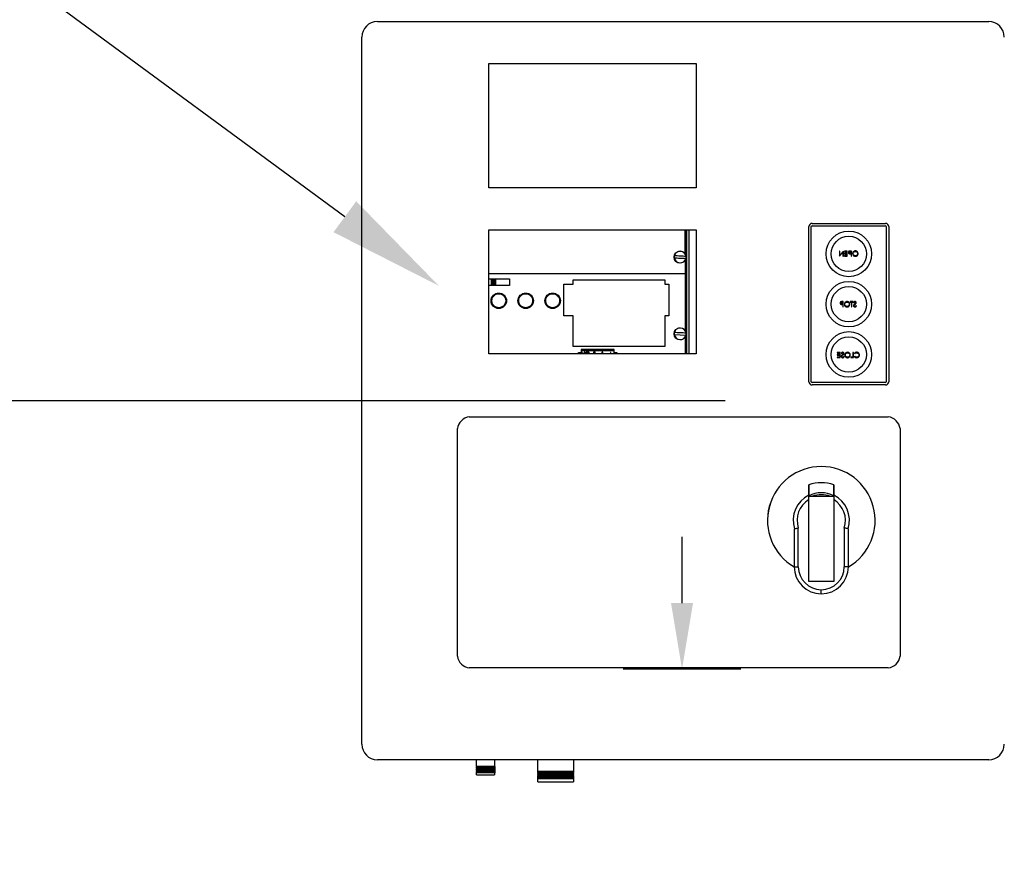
# Model space of a CAD drawing. Header units: inches. Extents: x 170 to 312, y 215 to 248.
# Tile 61 of 256: x 201.233 to 202.023, y 222.051 to 222.735. Entities that reach past the tile are written whole.
import ezdxf
from ezdxf import colors
from ezdxf.entities.mleader import LeaderData, LeaderLine
from ezdxf.math import Vec2, Vec3

# ---------------------------------------------------------------- set-up
doc = ezdxf.new("R2010")
doc.units = ezdxf.units.IN
doc.header["$LTSCALE"] = 0.25
doc.header["$MEASUREMENT"] = 0
doc.layers.add('ANNOTATIONS', color=1, linetype='Continuous')
doc.layers.add('MOTOR LH', color=7, linetype='Continuous')
doc.styles.add('ARIAL', font='arial.ttf', dxfattribs={"height": 0.09375})

msp = doc.modelspace()

# ---------------------------------------------------------------- linework, layer by layer
at = {"layer": 'ANNOTATIONS'}
for p, q in [((201.79908, 222.42941), (200.74813, 222.42941)), ((201.76446, 222.26716), (201.76446, 222.3203)), ((201.81159, 222.21402), (201.71733, 222.21402))]:
    msp.add_line(p, q, dxfattribs=at)
msp.add_solid([(201.77332, 222.26716), (201.7556, 222.26716), (201.76446, 222.21402)], dxfattribs=at)
at = {"layer": 'MOTOR LH'}
for p, q in [((201.51983, 222.73388), (202.01077, 222.73388)), ((201.50736, 222.1538), (201.50736, 222.7214)), ((201.60942, 222.60035), (201.60942, 222.70017)), ((201.60942, 222.70017), (201.77578, 222.70017)), ((201.77578, 222.70017), (201.77578, 222.60035)), ((201.77578, 222.60035), (201.60942, 222.60035)), ((201.60942, 222.46708), (201.60942, 222.56663)), ((201.60942, 222.56663), (201.77578, 222.56663)), ((201.76692, 222.54758), (201.76692, 222.56663)), ((201.76699, 222.56663), (201.76699, 222.54749)), ((201.76764, 222.54607), (201.76764, 222.56663)), ((201.76804, 222.46708), (201.76804, 222.56663)), ((201.76843, 222.46708), (201.76843, 222.56663)), ((201.77026, 222.46708), (201.77026, 222.56663)), ((201.77578, 222.56663), (201.77578, 222.46708)), ((201.86629, 222.4448), (201.86629, 222.56924)), ((201.86829, 222.4448), (201.86829, 222.56924)), ((201.86891, 222.57186), (201.92786, 222.57186)), ((201.86891, 222.56986), (201.92786, 222.56986)), ((201.92848, 222.56924), (201.92848, 222.4448)), ((201.93048, 222.56924), (201.93048, 222.4448)), ((201.76764, 222.4845), (201.76764, 222.5435)), ((201.89089, 222.54968), (201.89089, 222.54552)), ((201.89126, 222.54968), (201.89089, 222.54968)), ((201.89089, 222.54552), (201.89097, 222.54552)), ((201.89097, 222.54552), (201.89371, 222.54879)), ((201.89126, 222.54641), (201.89126, 222.54968)), ((201.89401, 222.54968), (201.89126, 222.54641)), ((201.89371, 222.54879), (201.89371, 222.54552)), ((201.89371, 222.54552), (201.89408, 222.54552)), ((201.89408, 222.54968), (201.89401, 222.54968)), ((201.89408, 222.54552), (201.89408, 222.54968)), ((201.89483, 222.54968), (201.89483, 222.54926)), ((201.89718, 222.54968), (201.89483, 222.54968)), ((201.89483, 222.54926), (201.8968, 222.54926)), ((201.89483, 222.54798), (201.89483, 222.54755)), ((201.8968, 222.54798), (201.89483, 222.54798)), ((201.89483, 222.54755), (201.8968, 222.54755)), ((201.89483, 222.54595), (201.89483, 222.54552)), ((201.8968, 222.54595), (201.89483, 222.54595)), ((201.89483, 222.54552), (201.89718, 222.54552)), ((201.8968, 222.54926), (201.8968, 222.54798)), ((201.8968, 222.54755), (201.8968, 222.54595)), ((201.89718, 222.54552), (201.89718, 222.54968)), ((201.89946, 222.54926), (201.90022, 222.54926)), ((201.90022, 222.54787), (201.89949, 222.54786)), ((201.90059, 222.54968), (201.89977, 222.54968)), ((201.89992, 222.54744), (201.90022, 222.54744)), ((201.90022, 222.54926), (201.90022, 222.54787)), ((201.90022, 222.54744), (201.90022, 222.54552)), ((201.90022, 222.54552), (201.90059, 222.54552)), ((201.90059, 222.54552), (201.90059, 222.54968)), ((201.76692, 222.54199), (201.76692, 222.48602)), ((201.76699, 222.54208), (201.76699, 222.48592)), ((201.60942, 222.53169), (201.76692, 222.53169)), ((201.60942, 222.52736), (201.62593, 222.52736)), ((201.61131, 222.52736), (201.61131, 222.52212)), ((201.61183, 222.52736), (201.61183, 222.52212)), ((201.6128, 222.52212), (201.6128, 222.52736)), ((201.61295, 222.52736), (201.61295, 222.52212)), ((201.61332, 222.52212), (201.61332, 222.52736)), ((201.61348, 222.52736), (201.61348, 222.52212)), ((201.61445, 222.52212), (201.61445, 222.52736)), ((201.61496, 222.52212), (201.61496, 222.52736)), ((201.62593, 222.52736), (201.62593, 222.52212)), ((201.67719, 222.52663), (201.75055, 222.52663)), ((201.67719, 222.52317), (201.67719, 222.52663)), ((201.75055, 222.52663), (201.75055, 222.52317)), ((201.62593, 222.52212), (201.60942, 222.52212)), ((201.66963, 222.49763), (201.66963, 222.52317)), ((201.66963, 222.52317), (201.67719, 222.52317)), ((201.75055, 222.52317), (201.75393, 222.52317)), ((201.75393, 222.52317), (201.75393, 222.49763)), ((201.89281, 222.50862), (201.89358, 222.50862)), ((201.89358, 222.50723), (201.89285, 222.50722)), ((201.89395, 222.50904), (201.89313, 222.50904)), ((201.89328, 222.5068), (201.89358, 222.5068)), ((201.89358, 222.50862), (201.89358, 222.50723)), ((201.89358, 222.5068), (201.89358, 222.50488)), ((201.89358, 222.50488), (201.89395, 222.50488)), ((201.89395, 222.50488), (201.89395, 222.50904)), ((201.8996, 222.50904), (201.8996, 222.50862)), ((201.90179, 222.50904), (201.8996, 222.50904)), ((201.8996, 222.50862), (201.90051, 222.50862)), ((201.90051, 222.50862), (201.90051, 222.50488)), ((201.90051, 222.50488), (201.90088, 222.50488)), ((201.90088, 222.50862), (201.90179, 222.50862)), ((201.90088, 222.50488), (201.90088, 222.50862)), ((201.90179, 222.50862), (201.90179, 222.50904)), ((201.90221, 222.50845), (201.90255, 222.50819)), ((201.90461, 222.50569), (201.90426, 222.5059)), ((201.67719, 222.49763), (201.66963, 222.49763)), ((201.67719, 222.47292), (201.67719, 222.49763)), ((201.75393, 222.49763), (201.75055, 222.49763)), ((201.75055, 222.49763), (201.75055, 222.47292)), ((201.75836, 222.48264), (201.76755, 222.4822)), ((201.76692, 222.48042), (201.76692, 222.46708)), ((201.76699, 222.48051), (201.76699, 222.46708)), ((201.76764, 222.46708), (201.76764, 222.48193)), ((201.75055, 222.47293), (201.67719, 222.47293)), ((201.75055, 222.47292), (201.67719, 222.47292)), ((201.71302, 222.47293), (201.71302, 222.47292)), ((201.71367, 222.47293), (201.71367, 222.47292)), ((201.71891, 222.47292), (201.71891, 222.47293)), ((201.71957, 222.47292), (201.71957, 222.47293)), ((201.7461, 222.47293), (201.7461, 222.47292)), ((201.74662, 222.47293), (201.74662, 222.47292)), ((201.74759, 222.47292), (201.74759, 222.47293)), ((201.74774, 222.47293), (201.74774, 222.47292)), ((201.74811, 222.47292), (201.74811, 222.47293)), ((201.74827, 222.47293), (201.74827, 222.47292)), ((201.74924, 222.47292), (201.74924, 222.47293)), ((201.74976, 222.47292), (201.74976, 222.47293)), ((201.77578, 222.46708), (201.60942, 222.46708)), ((201.68145, 222.46815), (201.68343, 222.46815)), ((201.68145, 222.46708), (201.68145, 222.46815)), ((201.68343, 222.47051), (201.68343, 222.46708)), ((201.71005, 222.47051), (201.68343, 222.47051)), ((201.68343, 222.47028), (201.71005, 222.47028)), ((201.68343, 222.46988), (201.71005, 222.46988)), ((201.68378, 222.46867), (201.68445, 222.46708)), ((201.68408, 222.46867), (201.68378, 222.46867)), ((201.68475, 222.46708), (201.68408, 222.46867)), ((201.68472, 222.47051), (201.68472, 222.47077)), ((201.68472, 222.47077), (201.70896, 222.47077)), ((201.68616, 222.46867), (201.68548, 222.46708)), ((201.68578, 222.46708), (201.68646, 222.46867)), ((201.68646, 222.46867), (201.68616, 222.46867)), ((201.69419, 222.46835), (201.69457, 222.46835)), ((201.69485, 222.46867), (201.69425, 222.46867)), ((201.69457, 222.46735), (201.69439, 222.46735)), ((201.69457, 222.46835), (201.69457, 222.46735)), ((201.69485, 222.46708), (201.69485, 222.46867)), ((201.70045, 222.46867), (201.69972, 222.46708)), ((201.70002, 222.46708), (201.70048, 222.46806)), ((201.70049, 222.46867), (201.70045, 222.46867)), ((201.70048, 222.46806), (201.70094, 222.46708)), ((201.70125, 222.46708), (201.70049, 222.46867)), ((201.70601, 222.46723), (201.70601, 222.46708)), ((201.70693, 222.46723), (201.70601, 222.46723)), ((201.70693, 222.46815), (201.70693, 222.46723)), ((201.70721, 222.46815), (201.70693, 222.46815)), ((201.70721, 222.46723), (201.70721, 222.46815)), ((201.70813, 222.46723), (201.70721, 222.46723)), ((201.70813, 222.46708), (201.70813, 222.46723)), ((201.70896, 222.47077), (201.70896, 222.47051)), ((201.71005, 222.46708), (201.71005, 222.47051)), ((201.71005, 222.46815), (201.71223, 222.46815)), ((201.71223, 222.46815), (201.71223, 222.46708)), ((201.88912, 222.4683), (201.88912, 222.46788)), ((201.89147, 222.4683), (201.88912, 222.4683)), ((201.88912, 222.46788), (201.8911, 222.46788)), ((201.88912, 222.4666), (201.88912, 222.46617)), ((201.8911, 222.4666), (201.88912, 222.4666)), ((201.88912, 222.46617), (201.8911, 222.46617)), ((201.88912, 222.46457), (201.88912, 222.46414)), ((201.8911, 222.46457), (201.88912, 222.46457)), ((201.88912, 222.46414), (201.89147, 222.46414)), ((201.8911, 222.46788), (201.8911, 222.4666)), ((201.8911, 222.46617), (201.8911, 222.46457)), ((201.89147, 222.46414), (201.89147, 222.4683)), ((201.89238, 222.46771), (201.89271, 222.46745)), ((201.89477, 222.46495), (201.89442, 222.46516)), ((201.90005, 222.46457), (201.90005, 222.46414)), ((201.90165, 222.46457), (201.90005, 222.46457)), ((201.90005, 222.46414), (201.90203, 222.46414)), ((201.90165, 222.4683), (201.90165, 222.46457)), ((201.90203, 222.4683), (201.90165, 222.4683)), ((201.90203, 222.46414), (201.90203, 222.4683)), ((201.90288, 222.46754), (201.90321, 222.46729)), ((201.90321, 222.46516), (201.90288, 222.46491)), ((201.92786, 222.44417), (201.86891, 222.44417)), ((201.92786, 222.44218), (201.86891, 222.44218)), ((201.59365, 222.41664), (201.93003, 222.41664)), ((201.58417, 222.22449), (201.58417, 222.40716)), ((201.93951, 222.40716), (201.93951, 222.22449)), ((201.86631, 222.28449), (201.86631, 222.35281)), ((201.86631, 222.35281), (201.88627, 222.35281)), ((201.88627, 222.35281), (201.88627, 222.28449)), ((201.85452, 222.3261), (201.85452, 222.29629)), ((201.85785, 222.29629), (201.85785, 222.32731)), ((201.89474, 222.32731), (201.89474, 222.29629)), ((201.89807, 222.29629), (201.89807, 222.3261)), ((201.85452, 222.29629), (201.85785, 222.29629)), ((201.89807, 222.29629), (201.89474, 222.29629)), ((201.88627, 222.28449), (201.86631, 222.28449)), ((201.87629, 222.27451), (201.87629, 222.27784)), ((201.93003, 222.21501), (201.59365, 222.21501)), ((202.01077, 222.14133), (201.51983, 222.14133)), ((201.59939, 222.13586), (201.59939, 222.14133)), ((201.61403, 222.14133), (201.61403, 222.13586)), ((201.64873, 222.1322), (201.64873, 222.14133)), ((201.67734, 222.14133), (201.67734, 222.1322)), ((201.59905, 222.13567), (201.59939, 222.13586)), ((201.59939, 222.13548), (201.59905, 222.13567)), ((201.61436, 222.13567), (201.59905, 222.13567)), ((201.59905, 222.13501), (201.59939, 222.1352)), ((201.59939, 222.13481), (201.59905, 222.13501)), ((201.61436, 222.13501), (201.59905, 222.13501)), ((201.59905, 222.13434), (201.59939, 222.13453)), ((201.59939, 222.13415), (201.59905, 222.13434)), ((201.61436, 222.13434), (201.59905, 222.13434)), ((201.59905, 222.13367), (201.59939, 222.13387)), ((201.59939, 222.13348), (201.59905, 222.13367)), ((201.61436, 222.13367), (201.59905, 222.13367)), ((201.59905, 222.13301), (201.59939, 222.1332)), ((201.59939, 222.13282), (201.59905, 222.13301)), ((201.61436, 222.13301), (201.59905, 222.13301)), ((201.59905, 222.13234), (201.59939, 222.13254)), ((201.59939, 222.13215), (201.59905, 222.13234)), ((201.61436, 222.13234), (201.59905, 222.13234)), ((201.59905, 222.13168), (201.59939, 222.13187)), ((201.59939, 222.13149), (201.59905, 222.13168)), ((201.61436, 222.13168), (201.59905, 222.13168)), ((201.59905, 222.13101), (201.59939, 222.1312)), ((201.61403, 222.13586), (201.59939, 222.13586)), ((201.59939, 222.1352), (201.59939, 222.13548)), ((201.61403, 222.13548), (201.59939, 222.13548)), ((201.61403, 222.1352), (201.59939, 222.1352)), ((201.59939, 222.13453), (201.59939, 222.13481)), ((201.61403, 222.13481), (201.59939, 222.13481)), ((201.61403, 222.13453), (201.59939, 222.13453)), ((201.59939, 222.13387), (201.59939, 222.13415)), ((201.61403, 222.13415), (201.59939, 222.13415)), ((201.61403, 222.13387), (201.59939, 222.13387)), ((201.59939, 222.1332), (201.59939, 222.13348)), ((201.61403, 222.13348), (201.59939, 222.13348)), ((201.61403, 222.1332), (201.59939, 222.1332)), ((201.59939, 222.13254), (201.59939, 222.13282)), ((201.61403, 222.13282), (201.59939, 222.13282)), ((201.61403, 222.13254), (201.59939, 222.13254)), ((201.59939, 222.13187), (201.59939, 222.13215)), ((201.61403, 222.13215), (201.59939, 222.13215)), ((201.61403, 222.13187), (201.59939, 222.13187)), ((201.59939, 222.1312), (201.59939, 222.13149)), ((201.61403, 222.13149), (201.59939, 222.13149)), ((201.61403, 222.1312), (201.59939, 222.1312)), ((201.61403, 222.13586), (201.61436, 222.13567)), ((201.61436, 222.13567), (201.61403, 222.13548)), ((201.61403, 222.13548), (201.61403, 222.1352)), ((201.61403, 222.1352), (201.61436, 222.13501)), ((201.61436, 222.13501), (201.61403, 222.13481)), ((201.61403, 222.13481), (201.61403, 222.13453)), ((201.61403, 222.13453), (201.61436, 222.13434)), ((201.61436, 222.13434), (201.61403, 222.13415)), ((201.61403, 222.13415), (201.61403, 222.13387)), ((201.61403, 222.13387), (201.61436, 222.13367)), ((201.61436, 222.13367), (201.61403, 222.13348)), ((201.61403, 222.13348), (201.61403, 222.1332)), ((201.61403, 222.1332), (201.61436, 222.13301)), ((201.61436, 222.13301), (201.61403, 222.13282)), ((201.61403, 222.13282), (201.61403, 222.13254)), ((201.61403, 222.13254), (201.61436, 222.13234)), ((201.61436, 222.13234), (201.61403, 222.13215)), ((201.61403, 222.13215), (201.61403, 222.13187)), ((201.61403, 222.13187), (201.61436, 222.13168)), ((201.61436, 222.13168), (201.61403, 222.13149)), ((201.61403, 222.13149), (201.61403, 222.1312)), ((201.61403, 222.1312), (201.61436, 222.13101)), ((201.6484, 222.13201), (201.64873, 222.1322)), ((201.64873, 222.13182), (201.6484, 222.13201)), ((201.67768, 222.13201), (201.6484, 222.13201)), ((201.6484, 222.13118), (201.64873, 222.13137)), ((201.64873, 222.13099), (201.6484, 222.13118)), ((201.67768, 222.13118), (201.6484, 222.13118)), ((201.64873, 222.1322), (201.67734, 222.1322)), ((201.64873, 222.13137), (201.64873, 222.13182)), ((201.67734, 222.13182), (201.64873, 222.13182)), ((201.64873, 222.13137), (201.67734, 222.13137)), ((201.67734, 222.1322), (201.67768, 222.13201)), ((201.67768, 222.13201), (201.67734, 222.13182)), ((201.67734, 222.13182), (201.67734, 222.13137)), ((201.67734, 222.13137), (201.67768, 222.13118)), ((201.67768, 222.13118), (201.67734, 222.13099)), ((201.59939, 222.13082), (201.59905, 222.13101)), ((201.61436, 222.13101), (201.59905, 222.13101)), ((201.59939, 222.12935), (201.59939, 222.13082)), ((201.61403, 222.13082), (201.59939, 222.13082)), ((201.59939, 222.12935), (201.61403, 222.12935)), ((201.61436, 222.13101), (201.61403, 222.13082)), ((201.61403, 222.13082), (201.61403, 222.12935)), ((201.6484, 222.13035), (201.64873, 222.13054)), ((201.64873, 222.13016), (201.6484, 222.13035)), ((201.67768, 222.13035), (201.6484, 222.13035)), ((201.6484, 222.12952), (201.64873, 222.12971)), ((201.64873, 222.12932), (201.6484, 222.12952)), ((201.67768, 222.12952), (201.6484, 222.12952)), ((201.6484, 222.12868), (201.64873, 222.12888)), ((201.64873, 222.12849), (201.6484, 222.12868)), ((201.67768, 222.12868), (201.6484, 222.12868)), ((201.6484, 222.12785), (201.64873, 222.12804)), ((201.64873, 222.12766), (201.6484, 222.12785)), ((201.67768, 222.12785), (201.6484, 222.12785)), ((201.6484, 222.12702), (201.64873, 222.12721)), ((201.64873, 222.12683), (201.6484, 222.12702)), ((201.67768, 222.12702), (201.6484, 222.12702)), ((201.6484, 222.12619), (201.64873, 222.12638)), ((201.64873, 222.126), (201.6484, 222.12619)), ((201.67768, 222.12619), (201.6484, 222.12619)), ((201.64873, 222.13054), (201.64873, 222.13099)), ((201.67734, 222.13099), (201.64873, 222.13099)), ((201.64873, 222.13054), (201.67734, 222.13054)), ((201.64873, 222.12971), (201.64873, 222.13016)), ((201.67734, 222.13016), (201.64873, 222.13016)), ((201.64873, 222.12971), (201.67734, 222.12971)), ((201.64873, 222.12888), (201.64873, 222.12932)), ((201.67734, 222.12932), (201.64873, 222.12932)), ((201.64873, 222.12888), (201.67734, 222.12888)), ((201.64873, 222.12804), (201.64873, 222.12849)), ((201.67734, 222.12849), (201.64873, 222.12849)), ((201.64873, 222.12804), (201.67734, 222.12804)), ((201.64873, 222.12721), (201.64873, 222.12766)), ((201.67734, 222.12766), (201.64873, 222.12766)), ((201.64873, 222.12721), (201.67734, 222.12721)), ((201.64873, 222.12638), (201.64873, 222.12683)), ((201.67734, 222.12683), (201.64873, 222.12683)), ((201.64873, 222.12638), (201.67734, 222.12638)), ((201.64873, 222.12369), (201.64873, 222.126)), ((201.67734, 222.126), (201.64873, 222.126)), ((201.64873, 222.12369), (201.67734, 222.12369)), ((201.67734, 222.13099), (201.67734, 222.13054)), ((201.67734, 222.13054), (201.67768, 222.13035)), ((201.67768, 222.13035), (201.67734, 222.13016)), ((201.67734, 222.13016), (201.67734, 222.12971)), ((201.67734, 222.12971), (201.67768, 222.12952)), ((201.67768, 222.12952), (201.67734, 222.12932)), ((201.67734, 222.12932), (201.67734, 222.12888)), ((201.67734, 222.12888), (201.67768, 222.12868)), ((201.67768, 222.12868), (201.67734, 222.12849)), ((201.67734, 222.12849), (201.67734, 222.12804)), ((201.67734, 222.12804), (201.67768, 222.12785)), ((201.67768, 222.12785), (201.67734, 222.12766)), ((201.67734, 222.12766), (201.67734, 222.12721)), ((201.67734, 222.12721), (201.67768, 222.12702)), ((201.67768, 222.12702), (201.67734, 222.12683)), ((201.67734, 222.12683), (201.67734, 222.12638)), ((201.67734, 222.12638), (201.67768, 222.12619)), ((201.67768, 222.12619), (201.67734, 222.126)), ((201.67734, 222.126), (201.67734, 222.12369))]:
    msp.add_line(p, q, dxfattribs=at)
at = {"layer": 'MOTOR LH', "flags": 128}
for points in [[(201.75836, 222.54421), (201.75946, 222.54416), (201.7606, 222.5441), (201.76177, 222.54405), (201.76295, 222.54399), (201.76414, 222.54393), (201.76531, 222.54387), (201.76645, 222.54382), (201.76755, 222.54377)], [(201.76762, 222.54536), (201.76653, 222.54541), (201.76538, 222.54547), (201.76422, 222.54553), (201.76303, 222.54558), (201.76185, 222.54564), (201.76068, 222.5457), (201.75954, 222.54575), (201.75844, 222.54581)], [(201.76762, 222.48379), (201.76653, 222.48385), (201.76538, 222.4839), (201.76422, 222.48396), (201.76303, 222.48402), (201.76185, 222.48407), (201.76068, 222.48413), (201.75954, 222.48419), (201.75844, 222.48424)]]:
    msp.add_lwpolyline(points, dxfattribs=at)
at = {"layer": 'MOTOR LH'}
for centre, radius in [((201.89839, 222.54738), 0.0183), ((201.89839, 222.54738), 0.01414), ((201.76299, 222.54479), 0.00482), ((201.89839, 222.50702), 0.0183), ((201.89839, 222.50702), 0.01414), ((201.61733, 222.50975), 0.00622), ((201.63894, 222.50975), 0.00622), ((201.66056, 222.50975), 0.00622), ((201.76299, 222.48322), 0.00482), ((201.89839, 222.46665), 0.0183), ((201.89839, 222.46665), 0.01414)]:
    msp.add_circle(centre, radius, dxfattribs=at)
for centre, radius, start, end in [((201.51983, 222.7214), 0.01248, 90, 180), ((202.01077, 222.7214), 0.01248, 0, 90), ((201.86891, 222.56924), 0.00262, 90, 180), ((201.86891, 222.56924), 0.000624, 90, 180), ((201.92786, 222.56924), 0.00262, 0, 90), ((201.92786, 222.56924), 0.000624, 0, 90), ((201.76299, 222.54479), 0.00473, 167.49357, 186.95106), ((201.76299, 222.54479), 0.00466, 187.07983, 347.36481), ((201.76299, 222.54479), 0.00466, 7.07983, 167.36481), ((201.76299, 222.54479), 0.00473, 347.49357, 6.95106), ((201.76299, 222.48322), 0.00466, 7.07983, 167.36481), ((201.76299, 222.48322), 0.00473, 167.49357, 186.95106), ((201.76299, 222.48322), 0.00466, 187.07983, 347.36481), ((201.76299, 222.48322), 0.00473, 347.49357, 6.95106), ((201.86891, 222.4448), 0.00262, 180, 270), ((201.86891, 222.4448), 0.000624, 180, 270), ((201.92786, 222.4448), 0.000624, 270, 0), ((201.92786, 222.4448), 0.00262, 270, 0), ((201.59514, 222.40566), 0.01108, 97.7581, 172.2419), ((201.92854, 222.40566), 0.01108, 7.7581, 82.2419), ((201.8763, 222.33346), 0.04323, 300.24247, 239.75749), ((201.8763, 222.33346), 0.04322, 300.24804, 239.75194), ((201.8763, 222.33346), 0.03025, 70.7446, 109.279), ((201.8763, 222.33346), 0.02257, 116.2649, 197.09777), ((201.8763, 222.33346), 0.02217, 63.25995, 116.77409), ((201.8763, 222.33346), 0.02061, 69.85267, 110.14733), ((201.8763, 222.33346), 0.02257, 342.90223, 63.76839), ((201.8763, 222.33346), 0.01944, 120.90941, 198.43237), ((201.8763, 222.33346), 0.01944, 341.56763, 59.13097), ((201.8763, 222.29629), 0.02178, 180, 269.97432), ((201.8763, 222.29629), 0.01845, 180, 269.97432), ((201.87629, 222.29629), 0.02178, 270, 0), ((201.87629, 222.29629), 0.01845, 270.00463, 0), ((201.59514, 222.22599), 0.01108, 187.7581, 262.2419), ((201.92854, 222.22599), 0.01108, 277.7581, 352.2419), ((201.51983, 222.1538), 0.01248, 180, 270), ((202.01077, 222.1538), 0.01248, 270, 0)]:
    msp.add_arc(centre, radius, start, end, dxfattribs=at)
for points, knots in [([(201.89883, 222.54962), (201.8987, 222.54957), (201.89845, 222.54948), (201.89819, 222.5492), (201.89805, 222.54888), (201.89804, 222.54867), (201.89803, 222.54857)], [0, 0, 0, 0, 0.279707, 0.559375, 0.779503, 1, 1, 1, 1]), ([(201.89803, 222.54857), (201.89804, 222.54843), (201.89806, 222.54816), (201.89827, 222.54782), (201.89855, 222.54761), (201.89876, 222.54754), (201.89886, 222.54751)], [0, 0, 0, 0, 0.2801, 0.559328, 0.779458, 1, 1, 1, 1]), ([(201.8984, 222.54856), (201.89842, 222.54868), (201.89845, 222.54886), (201.8986, 222.54905), (201.8989, 222.54926), (201.89921, 222.54926), (201.89946, 222.54926)], [0, 0, 0, 0, 0.248963, 0.37473, 0.500379, 1, 1, 1, 1]), ([(201.89949, 222.54786), (201.89923, 222.54786), (201.89892, 222.54786), (201.89861, 222.54807), (201.89845, 222.54826), (201.89842, 222.54844), (201.8984, 222.54856)], [0, 0, 0, 0, 0.499719, 0.625348, 0.751078, 1, 1, 1, 1]), ([(201.89977, 222.54968), (201.8996, 222.54968), (201.89928, 222.54968), (201.89896, 222.54964), (201.89883, 222.54962)], [0, 0, 0, 0, 0.560312, 1, 1, 1, 1]), ([(201.89886, 222.54751), (201.89906, 222.54749), (201.89941, 222.54744), (201.89976, 222.54744), (201.89992, 222.54744)], [0, 0, 0, 0, 0.559697, 1, 1, 1, 1]), ([(201.90366, 222.54979), (201.90333, 222.54975), (201.90268, 222.54969), (201.90195, 222.5491), (201.90151, 222.54837), (201.90146, 222.54786), (201.90144, 222.5476)], [0, 0, 0, 0, 0.279766, 0.559356, 0.77957, 1, 1, 1, 1]), ([(201.90144, 222.5476), (201.90148, 222.54728), (201.90155, 222.54664), (201.90214, 222.54592), (201.90286, 222.54548), (201.90337, 222.54544), (201.90362, 222.54542)], [0, 0, 0, 0, 0.279632, 0.559342, 0.779597, 1, 1, 1, 1]), ([(201.90182, 222.5476), (201.90185, 222.54787), (201.90191, 222.5484), (201.90242, 222.54897), (201.90302, 222.5493), (201.90343, 222.54934), (201.90364, 222.54936)], [0, 0, 0, 0, 0.279463, 0.558871, 0.779515, 1, 1, 1, 1]), ([(201.90364, 222.54584), (201.90337, 222.54587), (201.90285, 222.54593), (201.90223, 222.54639), (201.90187, 222.54698), (201.90184, 222.5474), (201.90182, 222.5476)], [0, 0, 0, 0, 0.279831, 0.559389, 0.77965, 1, 1, 1, 1]), ([(201.90362, 222.54542), (201.90394, 222.54545), (201.90459, 222.54552), (201.90531, 222.54611), (201.90575, 222.54683), (201.90579, 222.54733), (201.90582, 222.54758)], [0, 0, 0, 0, 0.279663, 0.559353, 0.779636, 1, 1, 1, 1]), ([(201.90364, 222.54936), (201.9039, 222.54933), (201.90443, 222.54926), (201.90503, 222.5488), (201.90539, 222.54821), (201.90542, 222.54779), (201.90544, 222.54759)], [0, 0, 0, 0, 0.279627, 0.559351, 0.779632, 1, 1, 1, 1]), ([(201.90544, 222.54759), (201.90541, 222.54732), (201.90535, 222.5468), (201.90484, 222.54623), (201.90425, 222.54589), (201.90384, 222.54586), (201.90364, 222.54584)], [0, 0, 0, 0, 0.279417, 0.559078, 0.779478, 1, 1, 1, 1]), ([(201.90582, 222.54758), (201.90578, 222.54791), (201.9057, 222.54855), (201.90513, 222.54928), (201.90441, 222.54971), (201.90391, 222.54976), (201.90366, 222.54979)], [0, 0, 0, 0, 0.279731, 0.559326, 0.77968, 1, 1, 1, 1]), ([(201.61176, 222.50975), (201.61184, 222.50904), (201.61195, 222.50797), (201.61264, 222.50667), (201.61336, 222.50578), (201.61425, 222.50506), (201.61555, 222.50438), (201.61733, 222.50404), (201.61911, 222.50438), (201.6204, 222.50506), (201.62129, 222.50578), (201.62202, 222.50667), (201.62269, 222.50797), (201.62303, 222.50975), (201.62269, 222.51152), (201.62202, 222.51282), (201.62129, 222.51371), (201.6204, 222.51443), (201.61911, 222.51511), (201.61733, 222.51545), (201.61555, 222.51511), (201.61425, 222.51443), (201.61336, 222.51371), (201.61264, 222.51282), (201.61195, 222.51152), (201.61184, 222.51045), (201.61176, 222.50975)], [0, 0, 0, 0, 0.059864, 0.09209, 0.125, 0.15791, 0.190135, 0.25, 0.309864, 0.34209, 0.375, 0.407909, 0.440136, 0.5, 0.559864, 0.59209, 0.624999, 0.657909, 0.690136, 0.75, 0.809864, 0.84209, 0.875, 0.90791, 0.940135, 1, 1, 1, 1]), ([(201.63338, 222.50975), (201.63345, 222.50904), (201.63356, 222.50797), (201.63426, 222.50667), (201.63498, 222.50578), (201.63587, 222.50506), (201.63716, 222.50438), (201.63894, 222.50404), (201.64072, 222.50438), (201.64202, 222.50506), (201.64291, 222.50578), (201.64363, 222.50667), (201.6443, 222.50797), (201.64464, 222.50975), (201.6443, 222.51152), (201.64363, 222.51282), (201.64291, 222.51371), (201.64202, 222.51443), (201.64072, 222.51511), (201.63894, 222.51545), (201.63716, 222.51511), (201.63587, 222.51443), (201.63498, 222.51371), (201.63426, 222.51282), (201.63356, 222.51152), (201.63345, 222.51045), (201.63338, 222.50975)], [0, 0, 0, 0, 0.059864, 0.09209, 0.125, 0.15791, 0.190136, 0.25, 0.309864, 0.34209, 0.375, 0.40791, 0.440135, 0.5, 0.559864, 0.59209, 0.625, 0.65791, 0.690136, 0.75, 0.809864, 0.84209, 0.875, 0.90791, 0.940135, 1, 1, 1, 1]), ([(201.65499, 222.50975), (201.65506, 222.50904), (201.65518, 222.50797), (201.65587, 222.50667), (201.65659, 222.50578), (201.65748, 222.50506), (201.65878, 222.50438), (201.66056, 222.50404), (201.66233, 222.50438), (201.66363, 222.50506), (201.66452, 222.50578), (201.66524, 222.50667), (201.66592, 222.50797), (201.66626, 222.50975), (201.66592, 222.51152), (201.66524, 222.51282), (201.66452, 222.51371), (201.66363, 222.51443), (201.66233, 222.51511), (201.66056, 222.51545), (201.65878, 222.51511), (201.65748, 222.51443), (201.65659, 222.51371), (201.65587, 222.51282), (201.65518, 222.51152), (201.65506, 222.51045), (201.65499, 222.50975)], [0, 0, 0, 0, 0.059864, 0.09209, 0.125, 0.157909, 0.190136, 0.25, 0.309864, 0.34209, 0.375, 0.40791, 0.440135, 0.5, 0.559864, 0.59209, 0.625, 0.65791, 0.690135, 0.75, 0.809864, 0.84209, 0.875, 0.90791, 0.940135, 1, 1, 1, 1]), ([(201.89219, 222.50898), (201.89206, 222.50894), (201.89181, 222.50884), (201.89155, 222.50856), (201.89141, 222.50824), (201.8914, 222.50803), (201.89139, 222.50793)], [0, 0, 0, 0, 0.2797041, 0.5593845, 0.7795145, 1, 1, 1, 1]), ([(201.89139, 222.50793), (201.8914, 222.50779), (201.89142, 222.50752), (201.89163, 222.50718), (201.89191, 222.50697), (201.89212, 222.5069), (201.89222, 222.50687)], [0, 0, 0, 0, 0.280099, 0.559325, 0.779463, 1, 1, 1, 1]), ([(201.89176, 222.50793), (201.89178, 222.50805), (201.89181, 222.50823), (201.89196, 222.50841), (201.89226, 222.50862), (201.89257, 222.50862), (201.89281, 222.50862)], [0, 0, 0, 0, 0.2489749, 0.3747309, 0.5003825, 1, 1, 1, 1]), ([(201.89285, 222.50722), (201.89259, 222.50722), (201.89228, 222.50722), (201.89197, 222.50743), (201.89181, 222.50762), (201.89178, 222.5078), (201.89176, 222.50793)], [0, 0, 0, 0, 0.499724, 0.625347, 0.751089, 1, 1, 1, 1]), ([(201.89313, 222.50904), (201.89296, 222.50904), (201.89264, 222.50905), (201.89232, 222.509), (201.89219, 222.50898)], [0, 0, 0, 0, 0.560314, 1, 1, 1, 1]), ([(201.89222, 222.50687), (201.89242, 222.50685), (201.89277, 222.5068), (201.89312, 222.5068), (201.89328, 222.5068)], [0, 0, 0, 0, 0.559694, 1, 1, 1, 1]), ([(201.89701, 222.50915), (201.89669, 222.50912), (201.89604, 222.50905), (201.89531, 222.50846), (201.89487, 222.50773), (201.89482, 222.50722), (201.8948, 222.50697)], [0, 0, 0, 0, 0.279768, 0.559357, 0.77957, 1, 1, 1, 1]), ([(201.8948, 222.50697), (201.89484, 222.50664), (201.89491, 222.506), (201.8955, 222.50528), (201.89622, 222.50484), (201.89673, 222.5048), (201.89698, 222.50478)], [0, 0, 0, 0, 0.279627, 0.559342, 0.779597, 1, 1, 1, 1]), ([(201.89517, 222.50697), (201.89521, 222.50723), (201.89527, 222.50776), (201.89578, 222.50833), (201.89638, 222.50866), (201.89679, 222.5087), (201.897, 222.50872)], [0, 0, 0, 0, 0.27947, 0.55887, 0.779518, 1, 1, 1, 1]), ([(201.897, 222.5052), (201.89673, 222.50523), (201.8962, 222.50529), (201.89559, 222.50575), (201.89523, 222.50634), (201.89519, 222.50676), (201.89517, 222.50697)], [0, 0, 0, 0, 0.279829, 0.559387, 0.779656, 1, 1, 1, 1]), ([(201.89698, 222.50478), (201.8973, 222.50481), (201.89795, 222.50489), (201.89866, 222.50547), (201.89911, 222.50619), (201.89915, 222.50669), (201.89917, 222.50695)], [0, 0, 0, 0, 0.279664, 0.559354, 0.779636, 1, 1, 1, 1]), ([(201.897, 222.50872), (201.89726, 222.50869), (201.89778, 222.50862), (201.89838, 222.50816), (201.89874, 222.50757), (201.89878, 222.50715), (201.8988, 222.50695)], [0, 0, 0, 0, 0.279626, 0.559346, 0.779627, 1, 1, 1, 1]), ([(201.8988, 222.50695), (201.89877, 222.50669), (201.89871, 222.50616), (201.8982, 222.5056), (201.89761, 222.50526), (201.8972, 222.50522), (201.897, 222.5052)], [0, 0, 0, 0, 0.279412, 0.559074, 0.779476, 1, 1, 1, 1]), ([(201.89917, 222.50695), (201.89914, 222.50727), (201.89906, 222.50791), (201.89849, 222.50864), (201.89777, 222.50908), (201.89727, 222.50913), (201.89701, 222.50915)], [0, 0, 0, 0, 0.279731, 0.559325, 0.779681, 1, 1, 1, 1]), ([(201.90314, 222.50725), (201.90288, 222.50705), (201.90252, 222.50678), (201.90221, 222.50628), (201.90218, 222.50603), (201.90216, 222.5059)], [0, 0, 0, 0, 0.560115, 0.780279, 1, 1, 1, 1]), ([(201.90216, 222.5059), (201.90218, 222.50573), (201.90223, 222.50539), (201.90256, 222.50503), (201.90295, 222.50481), (201.90321, 222.50479), (201.90335, 222.50478)], [0, 0, 0, 0, 0.279183, 0.559084, 0.779443, 1, 1, 1, 1]), ([(201.90332, 222.50915), (201.90319, 222.50914), (201.90294, 222.50911), (201.90254, 222.50887), (201.90234, 222.50861), (201.90221, 222.50845)], [0, 0, 0, 0, 0.279751, 0.559499, 1, 1, 1, 1]), ([(201.90253, 222.50591), (201.90254, 222.50599), (201.90256, 222.50614), (201.90265, 222.50626), (201.90268, 222.50632)], [0, 0, 0, 0, 0.558992, 1, 1, 1, 1]), ([(201.90335, 222.5052), (201.90324, 222.50522), (201.90301, 222.50524), (201.90274, 222.50541), (201.90257, 222.50565), (201.90254, 222.50582), (201.90253, 222.50591)], [0, 0, 0, 0, 0.280273, 0.560145, 0.780153, 1, 1, 1, 1]), ([(201.90255, 222.50819), (201.90267, 222.50834), (201.90283, 222.50855), (201.90314, 222.50871), (201.90329, 222.50872), (201.90336, 222.50872)], [0, 0, 0, 0, 0.559818, 0.77985, 1, 1, 1, 1]), ([(201.90268, 222.50632), (201.90281, 222.50645), (201.90304, 222.5067), (201.90331, 222.5069), (201.90343, 222.50698)], [0, 0, 0, 0, 0.559492, 1, 1, 1, 1]), ([(201.9037, 222.50766), (201.9036, 222.50758), (201.90341, 222.50744), (201.90322, 222.5073), (201.90314, 222.50725)], [0, 0, 0, 0, 0.559909, 1, 1, 1, 1]), ([(201.90435, 222.50818), (201.90433, 222.50833), (201.90429, 222.50862), (201.90401, 222.50894), (201.90367, 222.50912), (201.90344, 222.50914), (201.90332, 222.50915)], [0, 0, 0, 0, 0.279549, 0.558796, 0.779376, 1, 1, 1, 1]), ([(201.90426, 222.5059), (201.90414, 222.50571), (201.90397, 222.50544), (201.90361, 222.50523), (201.90344, 222.50521), (201.90335, 222.5052)], [0, 0, 0, 0, 0.559324, 0.779784, 1, 1, 1, 1]), ([(201.90335, 222.50478), (201.9035, 222.50479), (201.90381, 222.50482), (201.90428, 222.50514), (201.90449, 222.50548), (201.90461, 222.50569)], [0, 0, 0, 0, 0.279879, 0.559662, 1, 1, 1, 1]), ([(201.90336, 222.50872), (201.90345, 222.50872), (201.90362, 222.5087), (201.90382, 222.50857), (201.90395, 222.5084), (201.90397, 222.50826), (201.90397, 222.5082)], [0, 0, 0, 0, 0.280272, 0.55993, 0.779919, 1, 1, 1, 1]), ([(201.90343, 222.50698), (201.90357, 222.50708), (201.90381, 222.50725), (201.90402, 222.50746), (201.90411, 222.50755)], [0, 0, 0, 0, 0.560405, 1, 1, 1, 1]), ([(201.90397, 222.5082), (201.90397, 222.50814), (201.90396, 222.50802), (201.90387, 222.50783), (201.90376, 222.50773), (201.9037, 222.50766)], [0, 0, 0, 0, 0.2799479, 0.5597749, 1, 1, 1, 1]), ([(201.90411, 222.50755), (201.90419, 222.50765), (201.90432, 222.50785), (201.90434, 222.50808), (201.90435, 222.50818)], [0, 0, 0, 0, 0.559837, 1, 1, 1, 1]), ([(201.68852, 222.46875), (201.68827, 222.46873), (201.68778, 222.46868), (201.68724, 222.46823), (201.6869, 222.46769), (201.68687, 222.46731), (201.68686, 222.46711)], [0, 0, 0, 0, 0.279769, 0.55936, 0.779572, 1, 1, 1, 1]), ([(201.68714, 222.46711), (201.68716, 222.46731), (201.68721, 222.46771), (201.68759, 222.46814), (201.68804, 222.46839), (201.68835, 222.46842), (201.6885, 222.46843)], [0, 0, 0, 0, 0.279464, 0.55887, 0.779513, 1, 1, 1, 1]), ([(201.6885, 222.46843), (201.6887, 222.46841), (201.68909, 222.46836), (201.68954, 222.46801), (201.68981, 222.46757), (201.68984, 222.46726), (201.68985, 222.4671)], [0, 0, 0, 0, 0.2796249, 0.5593497, 0.7796275, 1, 1, 1, 1]), ([(201.69013, 222.4671), (201.69011, 222.46734), (201.69005, 222.46782), (201.68962, 222.46837), (201.68908, 222.4687), (201.6887, 222.46873), (201.68852, 222.46875)], [0, 0, 0, 0, 0.2797299, 0.5593269, 0.7796812, 1, 1, 1, 1]), ([(201.69425, 222.46867), (201.69411, 222.46867), (201.69385, 222.46866), (201.69349, 222.4685), (201.69329, 222.46821), (201.69327, 222.468), (201.69325, 222.4679)], [0, 0, 0, 0, 0.281315, 0.559924, 0.779932, 1, 1, 1, 1]), ([(201.69325, 222.4679), (201.69326, 222.46783), (201.69327, 222.46768), (201.69337, 222.46743), (201.69352, 222.46731), (201.69361, 222.46724)], [0, 0, 0, 0, 0.280868, 0.561518, 1, 1, 1, 1]), ([(201.69361, 222.46724), (201.69352, 222.4672), (201.69341, 222.46717), (201.69333, 222.46709), (201.69332, 222.46708)], [0, 0, 0, 0, 0.904682, 1, 1, 1, 1]), ([(201.69353, 222.46789), (201.69354, 222.46797), (201.69356, 222.46809), (201.69366, 222.46821), (201.69384, 222.46834), (201.69404, 222.46835), (201.69419, 222.46835)], [0, 0, 0, 0, 0.249288, 0.374924, 0.500647, 1, 1, 1, 1]), ([(201.69439, 222.46735), (201.69419, 222.46735), (201.69394, 222.46735), (201.6937, 222.46751), (201.69361, 222.46762), (201.69355, 222.46775), (201.69354, 222.46785), (201.69353, 222.46789)], [0, 0, 0, 0, 0.498612, 0.62401, 0.749404, 0.874738, 1, 1, 1, 1]), ([(201.8933, 222.46651), (201.89304, 222.46631), (201.89268, 222.46604), (201.89237, 222.46554), (201.89234, 222.46529), (201.89232, 222.46516)], [0, 0, 0, 0, 0.560115, 0.780284, 1, 1, 1, 1]), ([(201.89232, 222.46516), (201.89235, 222.46499), (201.89239, 222.46465), (201.89272, 222.46429), (201.89311, 222.46407), (201.89338, 222.46405), (201.89351, 222.46404)], [0, 0, 0, 0, 0.279184, 0.559085, 0.779447, 1, 1, 1, 1]), ([(201.89348, 222.46841), (201.89336, 222.4684), (201.8931, 222.46837), (201.8927, 222.46813), (201.8925, 222.46787), (201.89238, 222.46771)], [0, 0, 0, 0, 0.279748, 0.559503, 1, 1, 1, 1]), ([(201.8927, 222.46517), (201.89271, 222.46525), (201.89272, 222.4654), (201.89281, 222.46552), (201.89284, 222.46558)], [0, 0, 0, 0, 0.55898, 1, 1, 1, 1]), ([(201.89351, 222.46446), (201.8934, 222.46448), (201.89317, 222.4645), (201.8929, 222.46467), (201.89273, 222.46491), (201.89271, 222.46508), (201.8927, 222.46517)], [0, 0, 0, 0, 0.280277, 0.560146, 0.780152, 1, 1, 1, 1]), ([(201.89271, 222.46745), (201.89283, 222.4676), (201.89299, 222.46781), (201.8933, 222.46797), (201.89345, 222.46798), (201.89352, 222.46798)], [0, 0, 0, 0, 0.559819, 0.77985, 1, 1, 1, 1]), ([(201.89284, 222.46558), (201.89297, 222.46571), (201.8932, 222.46596), (201.89347, 222.46615), (201.89359, 222.46624)], [0, 0, 0, 0, 0.559494, 1, 1, 1, 1]), ([(201.89386, 222.46692), (201.89376, 222.46684), (201.89357, 222.4667), (201.89339, 222.46656), (201.8933, 222.46651)], [0, 0, 0, 0, 0.559898, 1, 1, 1, 1]), ([(201.89451, 222.46744), (201.89449, 222.46759), (201.89445, 222.46788), (201.89417, 222.4682), (201.89383, 222.46838), (201.8936, 222.4684), (201.89348, 222.46841)], [0, 0, 0, 0, 0.279554, 0.558801, 0.779377, 1, 1, 1, 1]), ([(201.89442, 222.46516), (201.8943, 222.46497), (201.89413, 222.4647), (201.89377, 222.46449), (201.8936, 222.46447), (201.89351, 222.46446)], [0, 0, 0, 0, 0.559319, 0.779781, 1, 1, 1, 1]), ([(201.89351, 222.46404), (201.89366, 222.46405), (201.89397, 222.46408), (201.89445, 222.4644), (201.89465, 222.46474), (201.89477, 222.46495)], [0, 0, 0, 0, 0.27988, 0.559666, 1, 1, 1, 1]), ([(201.89352, 222.46798), (201.89361, 222.46798), (201.89378, 222.46796), (201.89398, 222.46783), (201.89411, 222.46766), (201.89413, 222.46752), (201.89413, 222.46746)], [0, 0, 0, 0, 0.280276, 0.559933, 0.779921, 1, 1, 1, 1]), ([(201.89359, 222.46624), (201.89373, 222.46634), (201.89397, 222.46651), (201.89418, 222.46671), (201.89428, 222.46681)], [0, 0, 0, 0, 0.560415, 1, 1, 1, 1]), ([(201.89413, 222.46746), (201.89413, 222.4674), (201.89412, 222.46728), (201.89403, 222.46709), (201.89392, 222.46698), (201.89386, 222.46692)], [0, 0, 0, 0, 0.279943, 0.559777, 1, 1, 1, 1]), ([(201.89428, 222.46681), (201.89435, 222.46691), (201.89448, 222.46711), (201.8945, 222.46734), (201.89451, 222.46744)], [0, 0, 0, 0, 0.559845, 1, 1, 1, 1]), ([(201.89741, 222.46841), (201.89709, 222.46838), (201.89644, 222.46831), (201.89571, 222.46772), (201.89527, 222.46699), (201.89522, 222.46648), (201.8952, 222.46623)], [0, 0, 0, 0, 0.279767, 0.559358, 0.779572, 1, 1, 1, 1]), ([(201.8952, 222.46623), (201.89524, 222.4659), (201.89531, 222.46526), (201.8959, 222.46454), (201.89662, 222.4641), (201.89713, 222.46406), (201.89738, 222.46404)], [0, 0, 0, 0, 0.279631, 0.559344, 0.779598, 1, 1, 1, 1]), ([(201.89557, 222.46623), (201.89561, 222.46649), (201.89567, 222.46702), (201.89618, 222.46759), (201.89678, 222.46792), (201.89719, 222.46796), (201.8974, 222.46798)], [0, 0, 0, 0, 0.27947, 0.558871, 0.779516, 1, 1, 1, 1]), ([(201.8974, 222.46446), (201.89713, 222.46449), (201.8966, 222.46455), (201.89599, 222.46501), (201.89563, 222.4656), (201.89559, 222.46602), (201.89557, 222.46623)], [0, 0, 0, 0, 0.279829, 0.559387, 0.779653, 1, 1, 1, 1]), ([(201.89738, 222.46404), (201.8977, 222.46407), (201.89835, 222.46414), (201.89906, 222.46473), (201.89951, 222.46545), (201.89955, 222.46595), (201.89957, 222.46621)], [0, 0, 0, 0, 0.279664, 0.559353, 0.779636, 1, 1, 1, 1]), ([(201.8974, 222.46798), (201.89766, 222.46795), (201.89818, 222.46788), (201.89878, 222.46742), (201.89914, 222.46683), (201.89918, 222.46641), (201.8992, 222.46621)], [0, 0, 0, 0, 0.279628, 0.55935, 0.779632, 1, 1, 1, 1]), ([(201.8992, 222.46621), (201.89917, 222.46594), (201.8991, 222.46542), (201.8986, 222.46486), (201.89801, 222.46451), (201.8976, 222.46448), (201.8974, 222.46446)], [0, 0, 0, 0, 0.279417, 0.559078, 0.779477, 1, 1, 1, 1]), ([(201.89957, 222.46621), (201.89954, 222.46653), (201.89946, 222.46717), (201.89889, 222.4679), (201.89817, 222.46833), (201.89767, 222.46838), (201.89741, 222.46841)], [0, 0, 0, 0, 0.27973, 0.559327, 0.77968, 1, 1, 1, 1]), ([(201.90469, 222.46841), (201.90429, 222.46837), (201.90358, 222.46829), (201.90309, 222.46777), (201.90288, 222.46754)], [0, 0, 0, 0, 0.5595149, 1, 1, 1, 1]), ([(201.90288, 222.46491), (201.90301, 222.46476), (201.90326, 222.46447), (201.90388, 222.46412), (201.90438, 222.46407), (201.90469, 222.46404)], [0, 0, 0, 0, 0.280411, 0.560795, 1, 1, 1, 1]), ([(201.90321, 222.46729), (201.90345, 222.46751), (201.90388, 222.46792), (201.90446, 222.46796), (201.90472, 222.46798)], [0, 0, 0, 0, 0.558427, 1, 1, 1, 1]), ([(201.90469, 222.46446), (201.90437, 222.4645), (201.90379, 222.46457), (201.90339, 222.46498), (201.90321, 222.46516)], [0, 0, 0, 0, 0.558773, 1, 1, 1, 1]), ([(201.90693, 222.46625), (201.90689, 222.46657), (201.90682, 222.46723), (201.9062, 222.46794), (201.90546, 222.46835), (201.90495, 222.46839), (201.90469, 222.46841)], [0, 0, 0, 0, 0.2795135, 0.5590797, 0.7793734, 1, 1, 1, 1]), ([(201.90656, 222.46622), (201.90653, 222.46595), (201.90646, 222.46541), (201.90594, 222.46483), (201.90532, 222.46451), (201.9049, 222.46448), (201.90469, 222.46446)], [0, 0, 0, 0, 0.279434, 0.558922, 0.779283, 1, 1, 1, 1]), ([(201.90469, 222.46404), (201.90506, 222.46407), (201.90571, 222.46412), (201.90619, 222.46457), (201.9064, 222.46476)], [0, 0, 0, 0, 0.559804, 1, 1, 1, 1]), ([(201.90472, 222.46798), (201.90498, 222.46795), (201.90551, 222.46789), (201.90613, 222.46744), (201.9065, 222.46685), (201.90654, 222.46643), (201.90656, 222.46622)], [0, 0, 0, 0, 0.2798556, 0.5595178, 0.779687, 1, 1, 1, 1]), ([(201.9064, 222.46476), (201.90658, 222.46502), (201.90688, 222.46547), (201.90692, 222.46601), (201.90693, 222.46625)], [0, 0, 0, 0, 0.559029, 1, 1, 1, 1]), ([(201.86631, 222.36201), (201.86631, 222.36076), (201.86631, 222.35803), (201.86631, 222.35522), (201.86631, 222.3537)], [0, 0, 0, 0, 0.4593054, 1, 1, 1, 1]), ([(201.86631, 222.35325), (201.86631, 222.35566), (201.86631, 222.35862), (201.86631, 222.36148), (201.86631, 222.36201)], [0, 0, 0, 0, 0.815739, 1, 1, 1, 1]), ([(201.88627, 222.3537), (201.88627, 222.35523), (201.88627, 222.35804), (201.88627, 222.36076), (201.88627, 222.36202)], [0, 0, 0, 0, 0.540711, 1, 1, 1, 1]), ([(201.88627, 222.36202), (201.88627, 222.36149), (201.88627, 222.35863), (201.88627, 222.35567), (201.88627, 222.35326)], [0, 0, 0, 0, 0.18429, 1, 1, 1, 1]), ([(201.86631, 222.35298), (201.86631, 222.35321), (201.86631, 222.3535), (201.86631, 222.35366), (201.86631, 222.3537)], [0, 0, 0, 0, 0.792634, 1, 1, 1, 1]), ([(201.86631, 222.35325), (201.86631, 222.35317), (201.86631, 222.35305), (201.86631, 222.35286), (201.86631, 222.35281)], [0, 0, 0, 0, 0.721731, 1, 1, 1, 1]), ([(201.86631, 222.35281), (201.86679, 222.35281), (201.86773, 222.35281), (201.86872, 222.35281), (201.8692, 222.35281)], [0, 0, 0, 0, 0.510025, 1, 1, 1, 1]), ([(201.86631, 222.35014), (201.86631, 222.35063), (201.86631, 222.3515), (201.86631, 222.35222), (201.86631, 222.35254)], [0, 0, 0, 0, 0.558132, 1, 1, 1, 1]), ([(201.8834, 222.35281), (201.88419, 222.35281), (201.88518, 222.35281), (201.8861, 222.35281), (201.88627, 222.35281)], [0, 0, 0, 0, 0.805123, 1, 1, 1, 1]), ([(201.88627, 222.3537), (201.88627, 222.35355), (201.88627, 222.35336), (201.88627, 222.35302), (201.88627, 222.35298)], [0, 0, 0, 0, 0.866894, 1, 1, 1, 1]), ([(201.88627, 222.35281), (201.88627, 222.35294), (201.88627, 222.35312), (201.88627, 222.35323), (201.88627, 222.35326)], [0, 0, 0, 0, 0.715093, 1, 1, 1, 1]), ([(201.88627, 222.35254), (201.88627, 222.35244), (201.88627, 222.35205), (201.88627, 222.3512), (201.88627, 222.35048), (201.88627, 222.35015)], [0, 0, 0, 0, 0.146346, 0.612888, 1, 1, 1, 1]), ([(201.85472, 222.32682), (201.85469, 222.3268), (201.8546, 222.32675), (201.85454, 222.32648), (201.85453, 222.32623), (201.85452, 222.3261)], [0, 0, 0, 0, 0.262875, 0.62022, 1, 1, 1, 1]), ([(201.85472, 222.32682), (201.85489, 222.32685), (201.85521, 222.3269), (201.85609, 222.32703), (201.857, 222.32717), (201.85761, 222.32727), (201.85784, 222.32731), (201.85785, 222.32731)], [0, 0, 0, 0, 0.27378, 0.547477, 0.823338, 0.994244, 1, 1, 1, 1]), ([(201.89787, 222.32682), (201.89771, 222.32685), (201.89738, 222.3269), (201.89651, 222.32703), (201.8956, 222.32717), (201.89499, 222.32727), (201.89475, 222.32731), (201.89474, 222.32731)], [0, 0, 0, 0, 0.27378, 0.547477, 0.823339, 0.994245, 1, 1, 1, 1]), ([(201.89807, 222.3261), (201.89807, 222.32623), (201.89806, 222.32649), (201.89799, 222.32676), (201.8979, 222.3268), (201.89787, 222.32682)], [0, 0, 0, 0, 0.408587, 0.757691, 1, 1, 1, 1])]:
    msp.add_open_spline(points, degree=3, knots=knots, dxfattribs=at)

# ---------------------------------------------------------------- leaders
at = {"layer": 'ANNOTATIONS'}
ml = msp.add_multileader_mtext('Standard', dxfattribs=at)
ml.set_content('THREE PHASE\\PCONTROLLER \\P(14" X 16")', color=256, style='ARIAL')
ml.set_leader_properties()
ml.build(insert=Vec2(0, 0))
ml.multileader.update_dxf_attribs({"dogleg_length": 0.36, "arrow_head_size": 0.09375})
ctx = ml.context
ctx.base_point, ctx.char_height, ctx.arrow_head_size, ctx.landing_gap_size, ctx.plane_origin = Vec3(199.86777, 222.89622), 0.09375, 0.09375, 0.09, Vec3(202.04387, 222.48298)
ctx.text_align_type = 2
notes = []
notes.append((ctx, [(0, (1, 1, 0), (201.05988, 222.89622), (-1, 0), 0.09796, [(0, [(201.56929, 222.52169)], 0, [])])]))
ctx.mtext.insert, ctx.mtext.alignment, ctx.mtext.flow_direction = Vec3(200.87193, 222.95688), 3, 5
for ctx, leaders in notes:
    for number, flags, end, landing, length, lines in leaders:
        leader = LeaderData()
        leader.index, (leader.has_last_leader_line, leader.has_dogleg_vector, leader.attachment_direction) = number, flags
        leader.last_leader_point, leader.dogleg_vector, leader.dogleg_length = Vec3(end), Vec3(landing), length
        for number, points, colour, breaks in lines:
            line = LeaderLine()
            line.index, line.vertices, line.color, line.breaks = number, Vec3.list(points), colors.encode_raw_color(colour), breaks
            leader.lines.append(line)
        ctx.leaders.append(leader)

doc.saveas('drawing.dxf')
